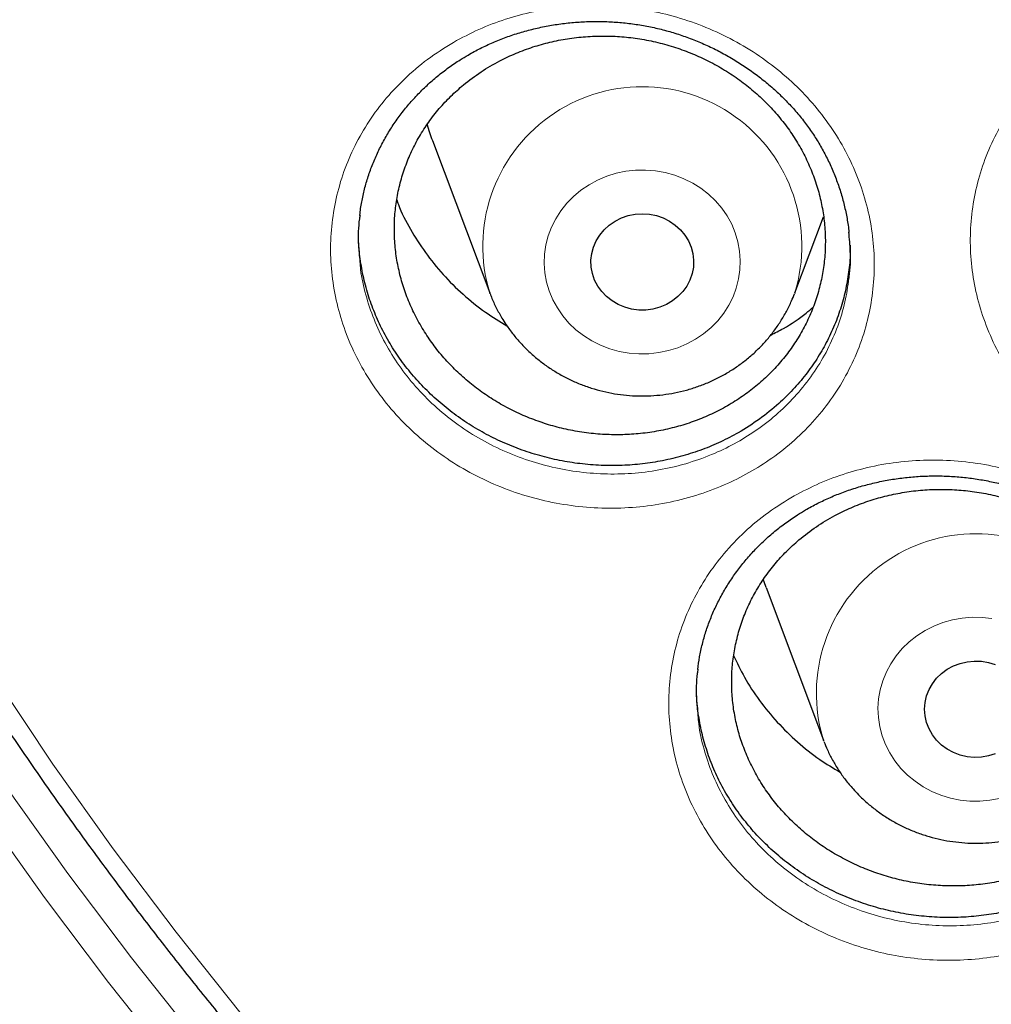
# Model space of a CAD drawing. Header units: millimetres. Extents: x 8 to 984, y 12 to 973.
# Tile 32 of 256: x 318.66 to 326.23, y 768.41 to 776.08. Entities that reach past the tile are written whole.
import ezdxf

# ---------------------------------------------------------------- set-up
doc = ezdxf.new("R2010")
doc.units = ezdxf.units.MM

msp = doc.modelspace()

# ---------------------------------------------------------------- linework, layer by layer
at = {"color": 7, "linetype": 'Continuous', "lineweight": 30}
for p, q in [((321.8739, 775.1372), (322.3209, 773.949)), ((324.6971, 773.949), (324.9205, 774.5428)), ((322.3224, 773.945), (322.3209, 773.949)), ((324.4734, 771.6542), (324.9204, 770.466)), ((324.9237, 770.4575), (324.9204, 770.466))]:
    msp.add_line(p, q, dxfattribs=at)
at = {"color": 252, "linetype": 'Continuous', "lineweight": 0, "flags": 128}
for points in [[(313.4241, 783.9083), (313.4551, 783.6188), (313.5559, 782.82), (313.6789, 782.024), (313.8241, 781.2312), (313.9913, 780.4423), (314.1806, 779.6577), (314.3916, 778.8781), (314.6243, 778.1039), (314.8786, 777.3357), (315.1542, 776.574), (315.4509, 775.8194), (315.7686, 775.0722), (316.1071, 774.3332), (316.466, 773.6027), (316.8452, 772.8812), (317.2444, 772.1694), (317.6633, 771.4676), (318.1017, 770.7763), (318.5592, 770.096), (319.0355, 769.4272), (319.5304, 768.7703), (320.0433, 768.1258)], [(314.4104, 780.491), (314.5972, 779.7167), (314.8054, 778.9472), (315.0351, 778.1832), (315.286, 777.425), (315.558, 776.6733), (315.8509, 775.9285), (316.1645, 775.1912), (316.4985, 774.4618), (316.8527, 773.7408), (317.227, 773.0288), (317.6209, 772.3263), (318.0344, 771.6337), (318.467, 770.9514), (318.9185, 770.28), (319.3886, 769.6199), (319.877, 768.9717), (320.3833, 768.3356)], [(319.8672, 767.9302), (319.3508, 768.5791), (318.8526, 769.2404), (318.373, 769.9138), (317.9124, 770.5987), (317.4711, 771.2946), (317.0493, 772.0012), (316.6474, 772.7179), (316.2656, 773.4442), (315.9043, 774.1797), (315.5635, 774.9237), (315.2437, 775.6759), (314.9449, 776.4357), (314.6675, 777.2026), (314.4115, 777.976), (314.1772, 778.7554), (313.9647, 779.5403), (313.7742, 780.3302)], [(322.8477, 773.8323), (322.8124, 773.8969), (322.7844, 773.9645), (322.7637, 774.0344), (322.7507, 774.106), (322.7455, 774.1784), (322.7481, 774.2509), (322.7585, 774.3228), (322.7766, 774.3934), (322.8023, 774.4619), (322.8352, 774.5276), (322.875, 774.5898), (322.9213, 774.6479), (322.9736, 774.7013), (323.0314, 774.7496), (323.0942, 774.792), (323.1612, 774.8283), (323.2317, 774.858), (323.3051, 774.8809), (323.3806, 774.8967), (323.4575, 774.9053), (323.5348, 774.9065), (323.6119, 774.9004), (323.6879, 774.887), (323.7621, 774.8664), (323.8337, 774.839), (323.9019, 774.8048), (323.9662, 774.7644), (324.0257, 774.718), (324.0799, 774.6663), (324.1283, 774.6096), (324.1703, 774.5487), (324.2056, 774.4841), (324.2337, 774.4165), (324.2543, 774.3465), (324.2673, 774.275), (324.2725, 774.2026), (324.2699, 774.1301), (324.2595, 774.0581), (324.2414, 773.9876), (324.2158, 773.9191), (324.1829, 773.8534), (324.1431, 773.7912), (324.0967, 773.7331), (324.0444, 773.6796), (323.9866, 773.6314), (323.9238, 773.589), (323.8568, 773.5527), (323.7863, 773.5229), (323.7129, 773.5), (323.6374, 773.4842), (323.5606, 773.4757), (323.4832, 773.4744), (323.4061, 773.4806), (323.3301, 773.494), (323.2559, 773.5145), (323.1843, 773.542), (323.1161, 773.5762), (323.0518, 773.6166), (322.9923, 773.6629), (322.9381, 773.7147), (322.8897, 773.7713), (322.8477, 773.8323)], [(325.5235, 770.2469), (325.4769, 770.3048), (325.4367, 770.3668), (325.4034, 770.4323), (325.3774, 770.5007), (325.3588, 770.5711), (325.348, 770.643), (325.3449, 770.7155), (325.3497, 770.7879), (325.3623, 770.8596), (325.3825, 770.9296), (325.4102, 770.9974), (325.445, 771.0622), (325.4867, 771.1233), (325.5347, 771.1802), (325.5887, 771.2323), (325.6479, 771.2789), (325.7119, 771.3197), (325.78, 771.3542), (325.8514, 771.3821), (325.9254, 771.403), (326.0014, 771.4168), (326.0784, 771.4233), (326.1558, 771.4225), (326.2326, 771.4144)], [(326.2916, 770.0119), (326.2156, 769.9981), (326.1386, 769.9916), (326.0613, 769.9924), (325.9844, 770.0005), (325.9088, 770.0159), (325.8352, 770.0384), (325.7645, 770.0678), (325.6973, 770.1037), (325.6343, 770.1459), (325.5762, 770.1938), (325.5235, 770.2469)]]:
    msp.add_lwpolyline(points, dxfattribs=at)
at = {"color": 7, "linetype": 'Continuous', "lineweight": 30, "flags": 128}
for points in [[(323.1626, 774.0028), (323.1381, 774.0499), (323.1209, 774.0997), (323.1112, 774.1513), (323.1093, 774.2036), (323.1151, 774.2557), (323.1286, 774.3065), (323.1495, 774.355), (323.1774, 774.4003), (323.2118, 774.4416), (323.2519, 774.478), (323.297, 774.5087), (323.3463, 774.5333), (323.3988, 774.5512), (323.4533, 774.5621), (323.509, 774.5658), (323.5647, 774.5621), (323.6193, 774.5512), (323.6717, 774.5333), (323.721, 774.5087), (323.7661, 774.478), (323.8063, 774.4416), (323.8406, 774.4003), (323.8685, 774.355), (323.8894, 774.3065), (323.9029, 774.2557), (323.9088, 774.2036), (323.9068, 774.1513), (323.8971, 774.0997), (323.8799, 774.0499), (323.8554, 774.0028), (323.8242, 773.9594), (323.7869, 773.9205), (323.7441, 773.8869), (323.6968, 773.8591), (323.6458, 773.8378), (323.5922, 773.8234), (323.5369, 773.8161), (323.4811, 773.8161), (323.4258, 773.8234), (323.3722, 773.8378), (323.3212, 773.8591), (323.2739, 773.8869), (323.2311, 773.9205), (323.1938, 773.9594), (323.1626, 774.0028)], [(324.6971, 773.949), (324.6967, 773.9479), (324.6945, 773.9422)], [(324.4734, 771.6542), (324.4705, 771.662), (324.4505, 771.7193)], [(325.8021, 770.4662), (325.7693, 770.5086), (325.7431, 770.5548), (325.724, 770.604), (325.7124, 770.6552), (325.7085, 770.7075), (325.7124, 770.7597), (325.724, 770.8109), (325.7431, 770.8601), (325.7693, 770.9063), (325.8021, 770.9487), (325.8409, 770.9863), (325.8848, 771.0186), (325.9332, 771.0447), (325.9849, 771.0643), (326.0391, 771.077), (326.0946, 771.0825), (326.1503, 771.0807), (326.2053, 771.0716), (326.2584, 771.0554)], [(326.2584, 770.3595), (326.2053, 770.3433), (326.1503, 770.3342), (326.0946, 770.3324), (326.0391, 770.3379), (325.9849, 770.3505), (325.9332, 770.3701), (325.8848, 770.3963), (325.8409, 770.4286), (325.8021, 770.4662)]]:
    msp.add_lwpolyline(points, dxfattribs=at)
at = {"color": 252, "linetype": 'Continuous', "lineweight": 0}
for centre, radius, start, end in [((323.509, 774.3126), 1.2425, 342.98286, 197.01714), ((326.1085, 770.8313), 1.243, 342.905, 197.095)]:
    msp.add_arc(centre, radius, start, end, dxfattribs=at)
at = {"color": 7, "linetype": 'Continuous', "lineweight": 30}
msp.add_arc((323.3324, 775.6858), 1.5583, 195.73547, 200.61326, dxfattribs=at)
at = {"color": 252, "linetype": 'Continuous', "lineweight": 0}
for points, knots in [([(346.0257, 818.5745), (345.5291, 818.5686), (344.5359, 818.5568), (343.0491, 818.4611), (341.568, 818.3086), (340.0955, 818.094), (338.6432, 817.8208), (337.2136, 817.4904), (335.8091, 817.1048), (334.4236, 816.6626), (333.0515, 816.1617), (331.6958, 815.6018), (330.3597, 814.9828), (329.0539, 814.3093), (327.781, 813.5826), (326.5507, 812.8087), (325.3647, 811.9902), (324.2243, 811.1296), (323.1247, 810.2236), (322.0613, 809.2682), (321.0372, 808.2642), (320.0553, 807.2126), (319.1236, 806.1216), (318.244, 804.9932), (317.423, 803.8365), (316.6611, 802.6545), (315.9586, 801.45), (315.3122, 800.2182), (314.7195, 798.9537), (314.1829, 797.6584), (313.7047, 796.3344), (313.289, 794.9919), (312.9366, 793.6335), (312.6499, 792.2701), (312.4281, 790.9045), (312.2704, 789.5395), (312.1756, 788.1694), (312.1438, 786.7883), (312.1764, 785.399), (312.2746, 784.004), (312.4381, 782.6145), (312.6666, 781.233), (312.9579, 779.8704), (313.31, 778.5292), (313.7211, 777.2114), (314.1924, 775.9116), (314.7263, 774.6243), (315.3231, 773.3524), (315.9829, 772.0989), (316.7007, 770.8738), (317.4753, 769.6795), (318.3001, 768.5252), (319.1726, 767.4125), (320.0898, 766.3427), (321.0555, 765.3109), (322.0739, 764.3133), (323.144, 763.3525), (324.2648, 762.4313), (325.4277, 761.5572), (326.6305, 760.7319), (327.8634, 759.9617), (329.1233, 759.2469), (330.4071, 758.5878), (331.7201, 757.9813), (333.0678, 757.4253), (334.4484, 756.9218), (335.8597, 756.4732), (337.2906, 756.0831), (338.7384, 755.7525), (340.1917, 755.4835), (341.6472, 755.2755), (343.1021, 755.1275), (344.5625, 755.0386), (346.0345, 755.0087), (347.5154, 755.0393), (349.0022, 755.1315), (350.4833, 755.2849), (351.9558, 755.4992), (353.4081, 755.7725), (354.8377, 756.1029), (356.2423, 756.4885), (357.6278, 756.9307), (358.9999, 757.4316), (360.3556, 757.9915), (361.6916, 758.6105), (362.9974, 759.284), (364.2704, 760.0107), (365.5007, 760.7846), (366.6867, 761.6031), (367.827, 762.4637), (368.9267, 763.3697), (369.99, 764.3251), (371.0141, 765.3291), (371.996, 766.3807), (372.9277, 767.4717), (373.8073, 768.6001), (374.6283, 769.7568), (375.3902, 770.9388), (376.0927, 772.1433), (376.7391, 773.3751), (377.3318, 774.6396), (377.8684, 775.9349), (378.3467, 777.259), (378.7624, 778.6014), (379.1148, 779.9598), (379.4015, 781.3232), (379.6232, 782.6888), (379.781, 784.0538), (379.8757, 785.4239), (379.9075, 786.805), (379.875, 788.1943), (379.7767, 789.5893), (379.6132, 790.9788), (379.3847, 792.3603), (379.0935, 793.7229), (378.7413, 795.0641), (378.3303, 796.3819), (377.859, 797.6817), (377.325, 798.969), (376.7282, 800.2409), (376.0685, 801.4944), (375.3506, 802.7195), (374.5761, 803.9138), (373.7512, 805.0681), (372.8788, 806.1808), (371.9615, 807.2507), (370.9959, 808.2824), (369.9775, 809.28), (368.9073, 810.2408), (367.7865, 811.162), (366.6236, 812.0361), (365.4208, 812.8614), (364.188, 813.6316), (362.9281, 814.3464), (361.6443, 815.0055), (360.3313, 815.612), (358.9835, 816.168), (357.6029, 816.6715), (356.1916, 817.1202), (354.7607, 817.5102), (353.3129, 817.8408), (351.8597, 818.1097), (350.4041, 818.318), (348.9492, 818.4651), (347.4888, 818.5574), (346.5134, 818.5688), (346.0257, 818.5745)], [0, 0, 0, 0, 0.007, 0.014, 0.021, 0.028, 0.035, 0.041875, 0.04875, 0.055625, 0.0625, 0.0695, 0.0765, 0.0835, 0.0905, 0.0975, 0.104375, 0.11125, 0.118125, 0.125, 0.132, 0.139, 0.146, 0.153, 0.16, 0.166875, 0.17375, 0.180625, 0.1875, 0.1945, 0.2015, 0.2085, 0.2155, 0.2225, 0.229375, 0.23625, 0.243125, 0.25, 0.257, 0.264, 0.271, 0.278, 0.285, 0.291875, 0.29875, 0.305625, 0.3125, 0.3195, 0.3265, 0.3335, 0.3405, 0.3475, 0.354375, 0.36125, 0.368125, 0.375, 0.382, 0.389, 0.396, 0.403, 0.41, 0.416875, 0.42375, 0.430625, 0.4375, 0.4445, 0.4515, 0.4585, 0.4655, 0.4725, 0.479375, 0.48625, 0.493125, 0.5, 0.507, 0.514, 0.521, 0.528, 0.535, 0.541875, 0.54875, 0.555625, 0.5625, 0.5695, 0.5765, 0.5835, 0.5905, 0.5975, 0.604375, 0.61125, 0.618125, 0.625, 0.632, 0.639, 0.646, 0.653, 0.66, 0.666875, 0.67375, 0.680625, 0.6875, 0.6945, 0.7015, 0.7085, 0.7155, 0.7225, 0.729375, 0.73625, 0.743125, 0.75, 0.757, 0.764, 0.771, 0.778, 0.785, 0.791875, 0.79875, 0.805625, 0.8125, 0.8195, 0.8265, 0.8335, 0.8405, 0.8475, 0.854375, 0.86125, 0.868125, 0.875, 0.882, 0.889, 0.896, 0.903, 0.91, 0.916875, 0.92375, 0.930625, 0.9375, 0.9445, 0.9515, 0.9585, 0.9655, 0.9725, 0.979375, 0.98625, 0.993125, 1, 1, 1, 1]), ([(327.0182, 775.9714), (327.0833, 776.0068), (327.2137, 776.0777), (327.4241, 776.1582), (327.6452, 776.2196), (327.8763, 776.2576), (328.1142, 776.2717), (328.3529, 776.2613), (328.5891, 776.2256), (328.8201, 776.166), (329.0433, 776.0833), (329.2555, 775.9776), (329.4543, 775.8511), (329.6369, 775.7053), (329.8005, 775.5418), (329.9439, 775.3633), (330.0654, 775.1715), (330.1627, 774.9684), (330.2354, 774.757), (330.2823, 774.5401), (330.3021, 774.3205), (330.2956, 774.101), (330.2627, 773.8838), (330.2029, 773.6721), (330.1179, 773.4681), (330.0087, 773.2747), (329.8758, 773.0948), (329.7219, 772.9301), (329.5528, 772.7861), (329.3721, 772.6638), (329.1777, 772.5595), (328.9657, 772.4735), (328.7382, 772.4082), (328.5039, 772.3672), (328.2659, 772.3517), (328.0271, 772.3606), (327.7901, 772.3939), (327.5581, 772.4522), (327.3337, 772.5339), (327.1203, 772.6378), (326.9209, 772.7632), (326.7376, 772.9077), (326.5721, 773.0698), (326.4274, 773.248), (326.3046, 773.4394), (326.2052, 773.6417), (326.1314, 773.8526), (326.0831, 774.069), (326.0609, 774.2885), (326.0661, 774.5083), (326.0976, 774.7256), (326.1552, 774.9378), (326.2388, 775.1418), (326.3464, 775.3354), (326.4787, 775.5191), (326.6363, 775.6885), (326.8158, 775.8434), (326.9508, 775.9288), (327.0182, 775.9714)], [0, 0, 0, 0, 0.017215, 0.034482, 0.051699, 0.069611, 0.087582, 0.105494, 0.123367, 0.141297, 0.15917, 0.177066, 0.195019, 0.212915, 0.230742, 0.248625, 0.266451, 0.284326, 0.302257, 0.320131, 0.337968, 0.355862, 0.373698, 0.391584, 0.409526, 0.427412, 0.445295, 0.463233, 0.481115, 0.497714, 0.514313, 0.532305, 0.550354, 0.568344, 0.58625, 0.604213, 0.622118, 0.640051, 0.658042, 0.675974, 0.693828, 0.711738, 0.729591, 0.747457, 0.765381, 0.783247, 0.801094, 0.818997, 0.836843, 0.8547, 0.872613, 0.890469, 0.908316, 0.926219, 0.944064, 0.962688, 0.981376, 1, 1, 1, 1]), ([(322.0631, 775.9148), (322.1284, 775.9487), (322.2593, 776.0165), (322.4698, 776.0924), (322.6911, 776.1493), (322.9226, 776.1828), (323.1609, 776.1924), (323.3996, 776.1774), (323.6355, 776.1371), (323.8658, 776.073), (324.0879, 775.986), (324.2986, 775.8762), (324.4956, 775.7457), (324.6761, 775.5964), (324.8373, 775.4296), (324.978, 775.2483), (325.0966, 775.0541), (325.1909, 774.8492), (325.2603, 774.6364), (325.3039, 774.4187), (325.3203, 774.1987), (325.3104, 773.9794), (325.2743, 773.763), (325.2113, 773.5524), (325.1232, 773.3502), (325.0111, 773.1589), (324.8755, 772.9816), (324.7191, 772.8198), (324.5479, 772.6791), (324.3653, 772.5603), (324.1693, 772.4596), (323.9559, 772.3776), (323.7272, 772.3166), (323.4922, 772.2801), (323.2536, 772.2691), (323.0148, 772.2826), (322.7781, 772.3204), (322.5467, 772.3832), (322.3234, 772.4693), (322.1115, 772.5774), (321.9139, 772.7068), (321.7326, 772.8549), (321.5695, 773.0202), (321.4275, 773.2012), (321.3076, 773.395), (321.2113, 773.5993), (321.1407, 773.8115), (321.0957, 774.0288), (321.0769, 774.2487), (321.0855, 774.4683), (321.1203, 774.685), (321.181, 774.8959), (321.2677, 775.0983), (321.3782, 775.2898), (321.5135, 775.4712), (321.6744, 775.6382), (321.8574, 775.7904), (321.9946, 775.8734), (322.0631, 775.9148)], [0, 0, 0, 0, 0.017121, 0.0342917, 0.0514128, 0.0693361, 0.0873168, 0.10524, 0.1231229, 0.1410627, 0.1589457, 0.1768462, 0.1948048, 0.2127052, 0.2305303, 0.2484112, 0.2662362, 0.2841015, 0.3020247, 0.3198908, 0.3377164, 0.3555991, 0.3734244, 0.3913017, 0.4092353, 0.4271124, 0.4449917, 0.4629281, 0.4808075, 0.4974035, 0.5139991, 0.5320036, 0.5500647, 0.5680666, 0.5859839, 0.6039578, 0.6218741, 0.6398162, 0.6578159, 0.6757581, 0.6936137, 0.7115262, 0.7293818, 0.7472436, 0.7651632, 0.7830251, 0.8008623, 0.8187557, 0.8365926, 0.8544384, 0.8723405, 0.8901864, 0.9080262, 0.9259209, 0.9437591, 0.9624846, 0.9812756, 1, 1, 1, 1]), ([(321.3098, 774.1916), (321.3112, 774.1716), (321.3175, 774.0854), (321.3527, 773.9347), (321.4153, 773.7427), (321.5028, 773.5579), (321.6113, 773.3824), (321.7399, 773.2185), (321.8875, 773.0687), (322.0516, 772.9344), (322.2305, 772.817), (322.4223, 772.7188), (322.6244, 772.6405), (322.8338, 772.5831), (323.048, 772.5483), (323.2641, 772.5356), (323.48, 772.5449), (323.6926, 772.5773), (323.8995, 772.6318), (324.0925, 772.7053), (324.2698, 772.7957), (324.4349, 772.9026), (324.5898, 773.0292), (324.7313, 773.1749), (324.8539, 773.3347), (324.9555, 773.5071), (325.0348, 773.6896), (325.0921, 773.8754), (325.1101, 774.0019), (325.1187, 774.063)], [0, 0, 0, 0, 0.011524, 0.049806, 0.087965, 0.126177, 0.164512, 0.202725, 0.240926, 0.279251, 0.317454, 0.355837, 0.394343, 0.432726, 0.471067, 0.509531, 0.547875, 0.586392, 0.625035, 0.663558, 0.699053, 0.734552, 0.772805, 0.81118, 0.849433, 0.887679, 0.926046, 0.964291, 1, 1, 1, 1]), ([(324.6926, 772.3692), (324.7579, 772.4032), (324.8886, 772.4714), (325.0989, 772.548), (325.3202, 772.6058), (325.5516, 772.6404), (325.7899, 772.6512), (326.0287, 772.6376), (326.2648, 772.5988), (326.4952, 772.5363), (326.7176, 772.4509), (326.9287, 772.3429), (327.1261, 772.2142), (327.3071, 772.0667), (327.4688, 771.9018), (327.6101, 771.7224), (327.7295, 771.5299), (327.8245, 771.3266), (327.8947, 771.1153), (327.9391, 770.8989), (327.9564, 770.6802), (327.9473, 770.4619), (327.912, 770.2463), (327.8498, 770.0363), (327.7623, 769.8345), (327.6508, 769.6435), (327.5158, 769.4662), (327.3598, 769.3043), (327.1888, 769.1633), (327.0064, 769.0439), (326.8105, 768.9427), (326.5972, 768.8599), (326.3688, 768.7981), (326.1338, 768.7605), (325.8953, 768.7483), (325.6564, 768.7604), (325.4195, 768.7968), (325.188, 768.858), (324.9644, 768.9424), (324.7521, 769.0487), (324.5541, 769.1763), (324.3723, 769.3225), (324.2087, 769.486), (324.0661, 769.6652), (323.9454, 769.8573), (323.8484, 770.0599), (323.777, 770.2706), (323.7312, 770.4865), (323.7116, 770.7052), (323.7193, 770.9238), (323.7533, 771.1396), (323.8133, 771.3499), (323.8993, 771.5518), (324.0092, 771.7431), (324.144, 771.9244), (324.3044, 772.0916), (324.4871, 772.2441), (324.6242, 772.3275), (324.6926, 772.3692)], [0, 0, 0, 0, 0.017121, 0.034292, 0.051414, 0.069333, 0.087309, 0.105227, 0.123099, 0.141028, 0.1589, 0.176788, 0.194735, 0.212623, 0.230439, 0.248311, 0.266128, 0.283993, 0.301915, 0.31978, 0.337613, 0.355503, 0.373336, 0.391225, 0.409171, 0.427058, 0.44495, 0.462898, 0.480788, 0.497403, 0.514017, 0.532015, 0.55007, 0.568066, 0.585976, 0.603943, 0.621853, 0.639783, 0.657771, 0.675701, 0.693545, 0.711446, 0.72929, 0.747146, 0.765058, 0.782914, 0.800753, 0.818648, 0.836487, 0.854341, 0.872253, 0.890107, 0.907959, 0.925867, 0.943717, 0.962457, 0.981261, 1, 1, 1, 1]), ([(323.9425, 770.66), (323.9442, 770.6375), (323.9508, 770.5491), (323.987, 770.3969), (324.0504, 770.2063), (324.1386, 770.0232), (324.2477, 769.8494), (324.3769, 769.6872), (324.525, 769.5391), (324.6895, 769.4066), (324.8688, 769.2909), (325.061, 769.1944), (325.2633, 769.1177), (325.4729, 769.0619), (325.6873, 769.0285), (325.9035, 769.0171), (326.1193, 769.0276), (326.332, 769.061), (326.5386, 769.1163), (326.7316, 769.1906), (326.9087, 769.2815), (327.0737, 769.3888), (327.2283, 769.5156), (327.3694, 769.6614), (327.4916, 769.8212), (327.5926, 769.9933), (327.6712, 770.1754), (327.7274, 770.3588), (327.7447, 770.4828), (327.7529, 770.5417)], [0, 0, 0, 0, 0.0130831, 0.0513486, 0.0894957, 0.1276762, 0.1659793, 0.2041608, 0.2423207, 0.2806025, 0.3187624, 0.3571009, 0.395564, 0.4339025, 0.4722114, 0.5106432, 0.5489539, 0.5874392, 0.6260505, 0.6645417, 0.7000605, 0.7355808, 0.7738406, 0.812223, 0.8504838, 0.8887388, 0.9271124, 0.965367, 1, 1, 1, 1])]:
    msp.add_open_spline(points, degree=3, knots=knots, dxfattribs=at)
at = {"color": 7, "linetype": 'Continuous', "lineweight": 30}
for points, knots in [([(311.1744, 789.4808), (311.1726, 789.4568), (311.1688, 789.404), (311.163, 789.318), (311.1562, 789.213), (311.1484, 789.0876), (311.1399, 788.9438), (311.1316, 788.792), (311.124, 788.6382), (311.1173, 788.4874), (311.1114, 788.3395), (311.1036, 788.1144), (311.0958, 787.8185), (311.0912, 787.489), (311.0902, 787.2027), (311.0913, 786.9474), (311.0947, 786.6793), (311.1008, 786.3958), (311.111, 786.0672), (311.127, 785.6905), (311.1509, 785.2625), (311.1827, 784.8099), (311.2233, 784.3328), (311.2741, 783.8315), (311.336, 783.3061), (311.4042, 782.8036), (311.4759, 782.3312), (311.5473, 781.902), (311.623, 781.4825), (311.7015, 781.0785), (311.7822, 780.6902), (311.8645, 780.3174), (311.9505, 779.949), (312.0399, 779.5859), (312.1322, 779.2293), (312.2239, 778.8912), (312.3143, 778.5714), (312.3951, 778.2963), (312.4659, 778.0629), (312.5264, 777.8678), (312.5852, 777.6824), (312.641, 777.5101), (312.6922, 777.3552), (312.737, 777.2216), (312.7742, 777.1122), (312.804, 777.0252), (312.8296, 776.9515), (312.8556, 776.8771), (312.8859, 776.7909), (312.922, 776.6893), (312.9659, 776.5673), (313.0183, 776.4238), (313.0798, 776.2579), (313.1496, 776.073), (313.2281, 775.8691), (313.3151, 775.648), (313.4102, 775.4119), (313.5109, 775.1676), (313.6153, 774.9207), (313.7691, 774.5649), (313.976, 774.1045), (314.241, 773.5448), (314.5426, 772.9385), (314.8834, 772.2896), (315.2663, 771.6025), (315.6598, 770.9346), (316.103, 770.2214), (316.6039, 769.4617), (317.1685, 768.6583), (317.758, 767.8705), (318.2975, 767.1924), (318.7816, 766.6134), (319.2073, 766.1236), (319.6562, 765.6272), (320.1289, 765.1252), (320.5526, 764.6938), (320.9195, 764.3325), (321.2229, 764.0411), (321.5348, 763.749), (321.8554, 763.4564), (322.1848, 763.1635), (322.5208, 762.8724), (322.8458, 762.5983), (323.1506, 762.3475), (323.4281, 762.1241), (323.6872, 761.9197), (323.9274, 761.7338), (324.1481, 761.5658), (324.3399, 761.4222), (324.5043, 761.3008), (324.6429, 761.1995), (324.7666, 761.1099), (324.8667, 761.0381), (324.9421, 760.9843), (324.9978, 760.9448), (325.0534, 760.9055), (325.1268, 760.8538), (325.2229, 760.7866), (325.3393, 760.7058), (325.4676, 760.6176), (325.6067, 760.5229), (325.7566, 760.4218), (325.9491, 760.2937), (326.1892, 760.1363), (326.4827, 759.9478), (326.803, 759.7468), (327.1506, 759.534), (327.5225, 759.3123), (327.911, 759.0873), (328.3066, 758.8648), (328.7032, 758.6485), (329.2012, 758.3848), (329.8012, 758.0804), (330.5038, 757.743), (331.2029, 757.4258), (331.933, 757.113), (332.6936, 756.8073), (333.4838, 756.5113), (334.268, 756.2382), (335.0501, 755.9856), (335.829, 755.7531), (336.6058, 755.5399), (337.3801, 755.3453), (338.1561, 755.168), (339.0102, 754.992), (339.9428, 754.8237), (340.9546, 754.6696), (341.9683, 754.5436), (342.9847, 754.4456), (344.0037, 754.3755), (345.0245, 754.3335), (346.0462, 754.3199), (347.0678, 754.3347), (348.0885, 754.3777), (349.1074, 754.449), (350.1237, 754.5481), (351.1366, 754.6751), (352.1451, 754.8298), (353.0762, 754.9988), (353.9306, 755.1757), (354.7123, 755.3551), (355.4967, 755.5533), (356.2874, 755.7717), (357.0797, 756.0099), (357.8731, 756.2684), (358.6666, 756.5472), (359.4641, 756.8487), (360.2236, 757.1569), (360.9441, 757.4683), (361.6205, 757.7774), (362.286, 758.0985), (362.935, 758.4282), (363.5664, 758.7651), (364.1562, 759.0952), (364.7064, 759.4164), (365.2188, 759.7274), (365.6187, 759.9794), (365.9116, 760.1688), (366.0999, 760.2922), (366.2781, 760.4107), (366.4402, 760.5198), (366.5827, 760.6169), (366.6952, 760.6942), (366.7815, 760.754), (366.8451, 760.7983), (366.8999, 760.8366), (366.9458, 760.8688), (366.9829, 760.8949), (367.0137, 760.9166), (367.0458, 760.9394), (367.0963, 760.9751), (367.1704, 761.0279), (367.2684, 761.0982), (367.3814, 761.1798), (367.5101, 761.2737), (367.6546, 761.3802), (367.814, 761.4989), (367.9839, 761.6271), (368.1607, 761.7622), (368.3417, 761.9025), (368.5268, 762.0479), (368.768, 762.2401), (369.0674, 762.4836), (369.4265, 762.7837), (369.7967, 763.102), (370.1773, 763.4392), (370.5676, 763.7957), (370.9668, 764.1722), (371.3499, 764.5458), (371.714, 764.9123), (372.0514, 765.2619), (372.3767, 765.609), (372.685, 765.9473), (372.9768, 766.2761), (373.2676, 766.6125), (373.5557, 766.955), (373.8395, 767.3019), (374.103, 767.6328), (374.3322, 767.928), (374.5303, 768.1888), (374.7003, 768.4168), (374.859, 768.6333), (375.0073, 768.839), (375.15, 769.04), (375.2934, 769.2454), (375.4431, 769.4633), (375.6005, 769.6965), (375.7699, 769.9523), (375.9512, 770.2321), (376.1442, 770.5369), (376.344, 770.8606), (376.55, 771.2036), (376.7616, 771.566), (376.9736, 771.9405), (377.1853, 772.3265), (377.3956, 772.7228), (377.6032, 773.1279), (377.8023, 773.5306), (377.9881, 773.9197), (378.1599, 774.2924), (378.3185, 774.6482), (378.4646, 774.9869), (378.5989, 775.3081), (378.7139, 775.5918), (378.8118, 775.8399), (378.8947, 776.0546), (378.9716, 776.2579), (379.0425, 776.4492), (379.1013, 776.6111), (379.1475, 776.7403), (379.1806, 776.834), (379.2061, 776.9066), (379.2257, 776.963), (379.2434, 777.0139), (379.2645, 777.0753), (379.2917, 777.1549), (379.3256, 777.255), (379.3651, 777.373), (379.4133, 777.5193), (379.4707, 777.6966), (379.5374, 777.9073), (379.6103, 778.1438), (379.6888, 778.4062), (379.7723, 778.6946), (379.8947, 779.1339), (380.0468, 779.7183), (380.217, 780.4419), (380.3704, 781.1712), (380.5068, 781.9059), (380.6282, 782.6604), (380.7332, 783.4347), (380.8201, 784.2287), (380.8776, 784.9172), (380.914, 785.4976), (380.9359, 785.9611), (380.9504, 786.4079), (380.9578, 786.8182), (380.9598, 787.1921), (380.9577, 787.5311), (380.9524, 787.8484), (380.9444, 788.1439), (380.935, 788.4041), (380.925, 788.6312), (380.915, 788.8277), (380.9055, 788.9946), (380.8969, 789.1357), (380.8903, 789.2572), (380.8842, 789.3736), (380.8794, 789.4454), (380.877, 789.4808)], [0, 0, 0, 0, 0.000629, 0.001386, 0.002278, 0.003452, 0.004807, 0.006262, 0.00769, 0.009089, 0.010459, 0.011801, 0.015342, 0.018666, 0.020917, 0.023245, 0.025716, 0.028332, 0.031091, 0.03482, 0.038782, 0.042979, 0.04741, 0.052076, 0.056975, 0.062109, 0.066169, 0.070255, 0.074203, 0.078013, 0.081684, 0.085216, 0.08861, 0.092182, 0.095588, 0.098825, 0.101894, 0.104796, 0.106766, 0.10865, 0.110449, 0.112152, 0.113663, 0.114962, 0.116049, 0.116859, 0.117505, 0.118205, 0.119039, 0.120031, 0.121185, 0.122623, 0.124252, 0.126071, 0.128081, 0.130282, 0.132629, 0.135103, 0.137569, 0.140018, 0.145787, 0.151466, 0.157055, 0.164399, 0.171583, 0.178617, 0.185622, 0.194542, 0.203467, 0.212397, 0.221332, 0.227023, 0.23289, 0.238934, 0.245153, 0.25155, 0.255276, 0.25906, 0.262901, 0.266799, 0.270755, 0.274768, 0.278758, 0.282184, 0.285372, 0.288324, 0.291038, 0.293516, 0.295757, 0.297457, 0.29899, 0.300355, 0.301546, 0.302287, 0.302833, 0.303373, 0.304109, 0.305233, 0.30651, 0.307898, 0.309397, 0.311008, 0.312729, 0.315573, 0.318677, 0.322039, 0.325661, 0.329541, 0.333574, 0.337613, 0.341616, 0.345585, 0.352585, 0.359474, 0.366252, 0.372919, 0.380494, 0.387921, 0.3952, 0.402406, 0.409585, 0.41661, 0.42361, 0.430585, 0.437534, 0.446521, 0.455464, 0.464388, 0.473312, 0.482236, 0.49116, 0.500084, 0.509008, 0.517931, 0.526855, 0.535779, 0.544703, 0.553627, 0.562552, 0.569549, 0.57655, 0.583634, 0.590831, 0.598141, 0.60543, 0.612828, 0.620334, 0.62795, 0.634497, 0.641108, 0.647651, 0.654092, 0.660431, 0.666668, 0.672072, 0.677396, 0.682642, 0.684681, 0.686708, 0.688654, 0.690396, 0.691932, 0.693261, 0.694048, 0.694739, 0.695334, 0.695834, 0.696239, 0.696548, 0.696842, 0.697293, 0.698202, 0.699278, 0.700521, 0.701932, 0.703543, 0.705329, 0.707256, 0.709246, 0.711293, 0.713399, 0.715562, 0.719569, 0.723762, 0.728139, 0.732701, 0.737448, 0.742381, 0.747498, 0.751894, 0.75634, 0.760635, 0.764769, 0.76874, 0.77255, 0.776833, 0.780891, 0.784725, 0.788333, 0.791059, 0.79364, 0.796078, 0.798371, 0.80055, 0.802798, 0.805202, 0.807762, 0.810477, 0.813583, 0.816871, 0.82034, 0.823991, 0.827823, 0.831836, 0.835787, 0.839898, 0.844151, 0.848292, 0.852246, 0.85601, 0.859587, 0.862974, 0.866174, 0.869184, 0.871418, 0.873534, 0.875535, 0.877419, 0.879171, 0.880295, 0.88121, 0.881919, 0.88242, 0.882862, 0.88341, 0.884213, 0.885188, 0.886336, 0.887655, 0.889451, 0.891491, 0.893775, 0.896304, 0.899076, 0.902093, 0.908942, 0.915819, 0.922716, 0.929634, 0.936573, 0.943955, 0.95136, 0.958789, 0.963177, 0.967546, 0.971705, 0.97562, 0.978968, 0.982115, 0.98506, 0.987804, 0.990345, 0.99231, 0.994134, 0.995819, 0.996978, 0.998039, 0.999032, 1, 1, 1, 1]), ([(313.7018, 783.6982), (313.7151, 783.5802), (313.7451, 783.3148), (313.7999, 782.9029), (313.8646, 782.4626), (313.9364, 782.0232), (314.015, 781.5849), (314.1003, 781.1477), (314.1925, 780.7117), (314.2914, 780.2771), (314.397, 779.8438), (314.5093, 779.412), (314.6284, 778.9818), (314.7541, 778.5532), (314.8864, 778.1265), (315.0254, 777.7015), (315.1709, 777.2786), (315.323, 776.8576), (315.4816, 776.4388), (315.6467, 776.0222), (315.8182, 775.6079), (315.9962, 775.196), (316.1805, 774.7865), (316.3712, 774.3797), (316.5681, 773.9754), (316.7713, 773.574), (316.9808, 773.1753), (317.1964, 772.7795), (317.4181, 772.3868), (317.6459, 771.9971), (317.8797, 771.6105), (318.1195, 771.2272), (318.3652, 770.8472), (318.6168, 770.4706), (318.8742, 770.0975), (319.1374, 769.728), (319.4063, 769.3621), (319.6808, 768.9999), (319.961, 768.6415), (320.2467, 768.2869), (320.5378, 767.9363), (320.8344, 767.5898), (321.1363, 767.2473), (321.4435, 766.909), (321.7559, 766.5749), (322.0735, 766.2451), (322.3961, 765.9197), (322.7238, 765.5988), (323.0564, 765.2824), (323.3939, 764.9705), (323.7362, 764.6633), (324.0833, 764.3608), (324.435, 764.0631), (324.7913, 763.7703), (325.1521, 763.4823), (325.5173, 763.1993), (325.8869, 762.9213), (326.2608, 762.6484), (326.6388, 762.3807), (327.021, 762.1181), (327.4072, 761.8608), (327.7974, 761.6089), (328.1914, 761.3622), (328.5893, 761.121), (328.9908, 760.8853), (329.396, 760.6551), (329.8046, 760.4304), (330.2168, 760.2113), (330.6323, 759.998), (331.051, 759.7903), (331.4729, 759.5884), (331.898, 759.3922), (332.326, 759.2019), (332.7569, 759.0175), (333.1907, 758.839), (333.6272, 758.6664), (334.0663, 758.4998), (334.5079, 758.3393), (334.952, 758.1848), (335.3985, 758.0364), (335.8472, 757.8941), (336.2981, 757.7579), (336.751, 757.628), (337.2059, 757.5042), (337.6627, 757.3867), (338.1213, 757.2755), (338.5815, 757.1705), (339.0433, 757.0718), (339.5066, 756.9795), (339.9713, 756.8935), (340.4373, 756.8139), (340.9044, 756.7407), (341.3727, 756.6738), (341.8419, 756.6134), (342.312, 756.5594), (342.7829, 756.5118), (343.2545, 756.4707), (343.7267, 756.436), (344.1994, 756.4078), (344.6725, 756.386), (345.1458, 756.3708), (345.6194, 756.362), (346.093, 756.3596), (346.5666, 756.3638), (347.0401, 756.3744), (347.5134, 756.3916), (347.9863, 756.4151), (348.4589, 756.4452), (348.9309, 756.4817), (349.4023, 756.5247), (349.873, 756.5741), (350.3429, 756.6299), (350.8119, 756.6922), (351.2798, 756.7608), (351.7467, 756.8359), (352.2123, 756.9173), (352.6766, 757.0051), (353.1395, 757.0992), (353.6009, 757.1997), (354.0606, 757.3065), (354.5187, 757.4195), (354.975, 757.5388), (355.4293, 757.6643), (355.8817, 757.796), (356.332, 757.9339), (356.7801, 758.0779), (357.2259, 758.2281), (357.6693, 758.3843), (358.1102, 758.5466), (358.5486, 758.7149), (358.9843, 758.8891), (359.4173, 759.0693), (359.8474, 759.2555), (360.2746, 759.4474), (360.6988, 759.6452), (361.1198, 759.8488), (361.5377, 760.0581), (361.9522, 760.2731), (362.3634, 760.4938), (362.7711, 760.72), (363.1752, 760.9518), (363.5757, 761.1891), (363.9725, 761.4319), (364.3654, 761.6801), (364.7545, 761.9336), (365.1396, 762.1924), (365.5206, 762.4564), (365.8975, 762.7256), (366.2701, 763), (366.6385, 763.2794), (367.0025, 763.5638), (367.362, 763.8532), (367.717, 764.1475), (368.0674, 764.4465), (368.4131, 764.7504), (368.7541, 765.0589), (369.0902, 765.3721), (369.4215, 765.6898), (369.7477, 766.0121), (370.069, 766.3387), (370.3851, 766.6697), (370.696, 767.005), (371.0017, 767.3446), (371.3021, 767.6882), (371.5971, 768.036), (371.8867, 768.3877), (372.1709, 768.7433), (372.4494, 769.1028), (372.7224, 769.4661), (372.9896, 769.8331), (373.2512, 770.2037), (373.5069, 770.5778), (373.7569, 770.9554), (374.0009, 771.3363), (374.239, 771.7206), (374.4711, 772.108), (374.6972, 772.4986), (374.9172, 772.8923), (375.131, 773.2889), (375.3387, 773.6884), (375.5401, 774.0907), (375.7353, 774.4957), (375.9242, 774.9033), (376.1067, 775.3135), (376.2828, 775.7261), (376.4525, 776.1411), (376.6158, 776.5583), (376.7725, 776.9777), (376.9227, 777.3993), (377.0664, 777.8228), (377.2035, 778.2483), (377.3339, 778.6756), (377.4577, 779.1046), (377.5748, 779.5353), (377.6852, 779.9676), (377.789, 780.4013), (377.8859, 780.8363), (377.9761, 781.2727), (378.0595, 781.7102), (378.1361, 782.1488), (378.206, 782.5885), (378.2688, 783.029), (378.3219, 783.4424), (378.3508, 783.7091), (378.3638, 783.8285)], [0, 0, 0, 0, 0.0039737, 0.0089321, 0.0138905, 0.0188489, 0.0238073, 0.0287658, 0.0337243, 0.0386827, 0.0436413, 0.0485999, 0.0535585, 0.058517, 0.0634757, 0.0684343, 0.073393, 0.0783517, 0.0833104, 0.0882692, 0.0932281, 0.098187, 0.1031459, 0.1081048, 0.1130638, 0.1180227, 0.1229819, 0.127941, 0.1329, 0.1378593, 0.1428185, 0.1477778, 0.1527371, 0.1576965, 0.1626559, 0.1676154, 0.1725749, 0.1775343, 0.1824939, 0.1874536, 0.1924133, 0.197373, 0.2023327, 0.2072925, 0.2122523, 0.2172122, 0.2221722, 0.2271321, 0.2320921, 0.2370522, 0.2420122, 0.2469724, 0.2519326, 0.2568928, 0.261853, 0.2668132, 0.2717736, 0.276734, 0.2816944, 0.2866548, 0.2916152, 0.2965757, 0.3015362, 0.3064968, 0.3114574, 0.316418, 0.3213787, 0.3263394, 0.3313, 0.3362608, 0.3412215, 0.3461823, 0.3511431, 0.3561039, 0.3610648, 0.3660256, 0.3709865, 0.3759474, 0.3809084, 0.3858693, 0.3908303, 0.3957913, 0.4007523, 0.4057133, 0.4106744, 0.4156354, 0.4205965, 0.4255575, 0.4305186, 0.4354797, 0.4404408, 0.445402, 0.4503631, 0.4553242, 0.4602854, 0.4652465, 0.4702077, 0.4751689, 0.48013, 0.4850912, 0.4900524, 0.4950136, 0.4999747, 0.5049359, 0.5098971, 0.5148583, 0.5198195, 0.5247807, 0.5297419, 0.534703, 0.5396642, 0.5446254, 0.5495865, 0.5545477, 0.5595089, 0.56447, 0.5694311, 0.5743922, 0.5793534, 0.5843145, 0.5892756, 0.5942367, 0.5991977, 0.6041588, 0.6091198, 0.6140808, 0.6190419, 0.6240029, 0.6289639, 0.6339248, 0.6388858, 0.6438467, 0.6488076, 0.6537685, 0.6587294, 0.6636902, 0.668651, 0.6736118, 0.6785726, 0.6835333, 0.688494, 0.6934547, 0.6984154, 0.703376, 0.7083366, 0.7132971, 0.7182576, 0.7232182, 0.7281787, 0.733139, 0.7380994, 0.7430598, 0.7480201, 0.7529804, 0.7579407, 0.7629009, 0.7678611, 0.7728212, 0.7777813, 0.7827413, 0.7877014, 0.7926614, 0.7976213, 0.8025812, 0.807541, 0.8125007, 0.8174605, 0.8224202, 0.8273799, 0.8323395, 0.8372991, 0.8422586, 0.8472181, 0.8521775, 0.8571369, 0.8620963, 0.8670556, 0.8720149, 0.876974, 0.8819333, 0.8868924, 0.8918514, 0.8968106, 0.9017697, 0.9067286, 0.9116876, 0.9166464, 0.9216052, 0.9265641, 0.9315229, 0.9364816, 0.9414404, 0.946399, 0.9513576, 0.9563163, 0.9612749, 0.9662334, 0.971192, 0.9761504, 0.9811089, 0.9860674, 0.9910259, 0.9959844, 1, 1, 1, 1]), ([(322.1518, 775.8022), (322.1676, 775.8111), (322.2147, 775.8378), (322.2959, 775.8784), (322.3968, 775.9219), (322.5012, 775.9599), (322.6087, 775.9923), (322.7188, 776.019), (322.8311, 776.0396), (322.945, 776.0541), (323.0599, 776.0624), (323.1752, 776.0644), (323.2903, 776.0601), (323.4046, 776.0496), (323.5175, 776.0328), (323.6284, 776.0101), (323.7372, 775.9812), (323.8442, 775.9464), (323.9498, 775.9056), (324.0537, 775.8588), (324.1555, 775.8062), (324.2545, 775.748), (324.35, 775.6845), (324.4415, 775.6161), (324.5285, 775.5432), (324.6102, 775.4663), (324.6864, 775.3858), (324.7567, 775.3022), (324.8208, 775.2158), (324.879, 775.1262), (324.9316, 775.0335), (324.9786, 774.9374), (325.0196, 774.8385), (325.0545, 774.737), (325.0832, 774.6336), (325.1045, 774.5287), (325.1164, 774.4571), (325.1193, 774.4206), (325.1194, 774.4195)], [0, 0, 0, 0, 0.014319, 0.042832, 0.071466, 0.100278, 0.129251, 0.158357, 0.187561, 0.216822, 0.246086, 0.275293, 0.304398, 0.333358, 0.362138, 0.390699, 0.418944, 0.447238, 0.475857, 0.504758, 0.533887, 0.563182, 0.59257, 0.621978, 0.651305, 0.680482, 0.709449, 0.738158, 0.766578, 0.794881, 0.823436, 0.852263, 0.881327, 0.910588, 0.940001, 0.969518, 0.999078, 1, 1, 1, 1]), ([(322.1163, 775.5697), (322.083, 775.5407), (322.0162, 775.4827), (321.9257, 775.3851), (321.8434, 775.28), (321.7715, 775.1684), (321.7107, 775.0525), (321.6607, 774.9319), (321.6217, 774.8064), (321.5945, 774.6779), (321.5793, 774.5487), (321.5759, 774.4184), (321.5844, 774.2867), (321.605, 774.1558), (321.6372, 774.028), (321.6805, 773.9027), (321.7356, 773.7797), (321.8017, 773.6612), (321.8774, 773.5491), (321.9627, 773.4429), (322.0581, 773.3425), (322.1622, 773.2497), (322.2729, 773.166), (322.3906, 773.0907), (322.5155, 773.0242), (322.6458, 772.9675), (322.7792, 772.9215), (322.9159, 772.8857), (323.0563, 772.8605), (323.1982, 772.8463), (323.3392, 772.8432), (323.4797, 772.851), (323.6198, 772.8699), (323.7574, 772.8998), (323.8902, 772.9401), (324.0185, 772.9905), (324.1426, 773.0515), (324.2603, 773.1223), (324.3698, 773.2014), (324.4716, 773.2889), (324.5656, 773.3852), (324.6501, 773.4887), (324.7239, 773.5978), (324.7875, 773.7124), (324.8408, 773.8331), (324.8825, 773.9578), (324.9123, 774.0844), (324.9306, 774.2132), (324.9371, 774.3446), (324.9314, 774.4763), (324.9139, 774.6062), (324.8848, 774.7346), (324.8438, 774.8619), (324.7914, 774.9858), (324.7285, 775.1043), (324.6555, 775.2178), (324.5717, 775.3266), (324.4784, 775.4287), (324.3774, 775.5225), (324.2686, 775.6085), (324.1515, 775.6866), (324.0279, 775.7555), (323.9001, 775.814), (323.7678, 775.8627), (323.6305, 775.9014), (323.4905, 775.9293), (323.3502, 775.946), (323.2092, 775.952), (323.0672, 775.9469), (322.9266, 775.9306), (322.7896, 775.9036), (322.6558, 775.866), (322.525, 775.8177), (322.389, 775.7539), (322.2501, 775.6734), (322.1611, 775.6044), (322.1163, 775.5697)], [0, 0, 0, 0, 0.013239, 0.026477, 0.0401, 0.053724, 0.066963, 0.080201, 0.093826, 0.107449, 0.120683, 0.133915, 0.147533, 0.16115, 0.174375, 0.187601, 0.20121, 0.21482, 0.22804, 0.24126, 0.254865, 0.268469, 0.281689, 0.294909, 0.308514, 0.322117, 0.335342, 0.348567, 0.362176, 0.375785, 0.389018, 0.40225, 0.415867, 0.429484, 0.442724, 0.455963, 0.469587, 0.483212, 0.496454, 0.509698, 0.523326, 0.536953, 0.550195, 0.563436, 0.577063, 0.59069, 0.603924, 0.617159, 0.63078, 0.6444, 0.657627, 0.670854, 0.684467, 0.698078, 0.7113, 0.724521, 0.738127, 0.751732, 0.764952, 0.778171, 0.791775, 0.805378, 0.818602, 0.831825, 0.845431, 0.859038, 0.872269, 0.885499, 0.899113, 0.912727, 0.925964, 0.939202, 0.952824, 0.966446, 0.98313, 1, 1, 1, 1]), ([(321.3089, 774.5532), (321.3089, 774.554), (321.3117, 774.5892), (321.3234, 774.6577), (321.3446, 774.7582), (321.3733, 774.857), (321.4085, 774.9544), (321.4504, 775.0503), (321.4988, 775.1442), (321.5536, 775.2356), (321.6146, 775.3241), (321.6814, 775.409), (321.7537, 775.49), (321.8312, 775.5665), (321.9133, 775.6383), (321.9998, 775.7049), (322.0797, 775.7593), (322.1315, 775.7901), (322.1518, 775.8022)], [0, 0, 0, 0, 0.001472, 0.069092, 0.13608, 0.202906, 0.270393, 0.338396, 0.406835, 0.475614, 0.544611, 0.613707, 0.682751, 0.751601, 0.820168, 0.888351, 0.956093, 1, 1, 1, 1]), ([(321.596, 774.6744), (321.6002, 774.6623), (321.6273, 774.5835), (321.7002, 774.4448), (321.8156, 774.2619), (321.9537, 774.0917), (322.1105, 773.9361), (322.2774, 773.8009), (322.3981, 773.7273), (322.4549, 773.6926)], [0, 0, 0, 0, 0.0298524, 0.1944108, 0.3590345, 0.5241844, 0.688802, 0.8534355, 1, 1, 1, 1]), ([(321.3102, 774.5561), (321.3086, 774.5464), (321.2962, 774.472), (321.2937, 774.3494), (321.3051, 774.2376), (321.3098, 774.1916)], [0, 0, 0, 0, 0.080563, 0.621577, 1, 1, 1, 1]), ([(324.2571, 772.861), (324.212, 772.8366), (324.1216, 772.7879), (323.9766, 772.728), (323.8253, 772.6783), (323.6692, 772.6409), (323.5111, 772.6163), (323.3506, 772.604), (323.1875, 772.6044), (323.0247, 772.6175), (322.865, 772.6429), (322.7079, 772.6806), (322.5529, 772.7308), (322.4027, 772.7927), (322.26, 772.8654), (322.124, 772.9484), (321.9944, 773.0424), (321.8736, 773.1461), (321.7633, 773.2576), (321.6631, 773.3768), (321.573, 773.5045), (321.4948, 773.6383), (321.4296, 773.776), (321.3768, 773.9179), (321.3365, 774.0643), (321.3103, 774.213), (321.2978, 774.3357), (321.2989, 774.4079), (321.2993, 774.4311)], [0, 0, 0, 0, 0.03869, 0.077379, 0.11718, 0.156979, 0.195862, 0.234746, 0.274767, 0.31479, 0.353567, 0.392346, 0.432256, 0.472167, 0.510828, 0.549486, 0.589267, 0.62905, 0.667759, 0.70647, 0.746308, 0.786147, 0.824805, 0.863463, 0.903242, 0.943019, 0.981702, 1, 1, 1, 1]), ([(325.1187, 774.063), (325.1194, 774.0671), (325.1313, 774.1363), (325.1336, 774.2571), (325.123, 774.3729), (325.1185, 774.4224)], [0, 0, 0, 0, 0.035066, 0.586606, 1, 1, 1, 1]), ([(325.1287, 774.3213), (325.1291, 774.3074), (325.131, 774.2431), (325.1206, 774.1301), (325.0972, 773.9838), (325.0597, 773.8402), (325.009, 773.6991), (324.9452, 773.5628), (324.8697, 773.4336), (324.7828, 773.311), (324.6838, 773.1948), (324.5646, 773.0779), (324.4241, 772.9633), (324.313, 772.8952), (324.2571, 772.861)], [0, 0, 0, 0, 0.023607, 0.109435, 0.192943, 0.276445, 0.362369, 0.448297, 0.531821, 0.615345, 0.701287, 0.787231, 0.893023, 1, 1, 1, 1]), ([(322.3233, 773.9451), (322.3282, 773.9318), (322.3434, 773.8904), (322.3757, 773.8225), (322.4064, 773.7699), (322.4218, 773.7433)], [0, 0, 0, 0, 0.1884699, 0.5901393, 1, 1, 1, 1]), ([(322.4218, 773.7433), (322.433, 773.7258), (322.4604, 773.6828), (322.5093, 773.6175), (322.5691, 773.5485), (322.6342, 773.484), (322.704, 773.4242), (322.7783, 773.3696), (322.8566, 773.3203), (322.9386, 773.2767), (323.0237, 773.2391), (323.1116, 773.2076), (323.2017, 773.1824), (323.2936, 773.1637), (323.3867, 773.1517), (323.4806, 773.1463), (323.5746, 773.1476), (323.6684, 773.1557), (323.7613, 773.1704), (323.8528, 773.1918), (323.9425, 773.2196), (324.0298, 773.2539), (324.1142, 773.2943), (324.1952, 773.3406), (324.2724, 773.3926), (324.3454, 773.45), (324.4137, 773.5125), (324.477, 773.5796), (324.5349, 773.6511), (324.5871, 773.7265), (324.633, 773.8054), (324.6689, 773.8774), (324.6867, 773.9239), (324.6936, 773.9422)], [0, 0, 0, 0, 0.022293, 0.054907, 0.087556, 0.120256, 0.153014, 0.185829, 0.218698, 0.251621, 0.284595, 0.317616, 0.350681, 0.383782, 0.416918, 0.45008, 0.483262, 0.516459, 0.549663, 0.582867, 0.616065, 0.649248, 0.682411, 0.715546, 0.748646, 0.781704, 0.814716, 0.847673, 0.880576, 0.913422, 0.946208, 0.97893, 1, 1, 1, 1]), ([(324.5092, 773.6212), (324.5426, 773.638), (324.6404, 773.687), (324.7514, 773.761), (324.8225, 773.8231), (324.8406, 773.8389)], [0, 0, 0, 0, 0.27875, 0.816211, 1, 1, 1, 1]), ([(324.78, 772.259), (324.7957, 772.268), (324.8427, 772.2948), (324.9239, 772.3356), (325.0246, 772.3794), (325.1289, 772.4179), (325.2362, 772.4507), (325.3463, 772.4778), (325.4585, 772.499), (325.5724, 772.5141), (325.6873, 772.523), (325.8026, 772.5256), (325.9177, 772.522), (326.0321, 772.5122), (326.145, 772.4962), (326.2561, 772.4742), (326.365, 772.4462), (326.4721, 772.4123), (326.5778, 772.3723), (326.6819, 772.3264), (326.7838, 772.2747), (326.883, 772.2174), (326.9788, 772.1549), (327.0706, 772.0874), (327.1578, 772.0155), (327.2399, 771.9395), (327.3164, 771.8599), (327.387, 771.7773), (327.4514, 771.6917), (327.51, 771.6031), (327.5629, 771.5112), (327.6103, 771.416), (327.6517, 771.3178), (327.687, 771.2172), (327.7161, 771.1145), (327.7379, 771.0104), (327.7503, 770.9367), (327.7535, 770.898), (327.7538, 770.8943)], [0, 0, 0, 0, 0.014297, 0.04274, 0.071301, 0.100043, 0.128945, 0.157979, 0.187111, 0.216298, 0.245489, 0.274623, 0.303656, 0.332543, 0.36125, 0.389739, 0.417911, 0.446133, 0.474678, 0.503505, 0.532562, 0.561787, 0.591108, 0.62045, 0.649716, 0.678835, 0.707747, 0.736405, 0.764772, 0.793027, 0.821538, 0.850319, 0.879343, 0.908563, 0.937941, 0.96742, 0.99695, 1, 1, 1, 1]), ([(324.7297, 772.0263), (324.6967, 771.9969), (324.6306, 771.9383), (324.5415, 771.8399), (324.4605, 771.7343), (324.39, 771.6223), (324.3308, 771.506), (324.2823, 771.3854), (324.2449, 771.2599), (324.2194, 771.1317), (324.2059, 771.0029), (324.2041, 770.8732), (324.2144, 770.7422), (324.2367, 770.6123), (324.2706, 770.4854), (324.3156, 770.3613), (324.3724, 770.2397), (324.44, 770.1227), (324.5172, 770.0122), (324.604, 769.9076), (324.7007, 769.809), (324.806, 769.7182), (324.9179, 769.6363), (325.0365, 769.5631), (325.1624, 769.4986), (325.2934, 769.444), (325.4274, 769.4001), (325.5646, 769.3664), (325.7054, 769.3432), (325.8474, 769.331), (325.9885, 769.33), (326.1288, 769.3396), (326.2687, 769.3603), (326.4059, 769.392), (326.538, 769.4339), (326.6657, 769.4858), (326.789, 769.5482), (326.9058, 769.6202), (327.0142, 769.7004), (327.1148, 769.7888), (327.2076, 769.8859), (327.2907, 769.9901), (327.3631, 770.0996), (327.4253, 770.2146), (327.4769, 770.3353), (327.5171, 770.46), (327.5452, 770.5864), (327.5618, 770.7149), (327.5666, 770.8457), (327.5592, 770.9767), (327.5399, 771.1058), (327.5092, 771.2332), (327.4665, 771.3593), (327.4124, 771.4818), (327.348, 771.5989), (327.2734, 771.7109), (327.1881, 771.818), (327.0935, 771.9184), (326.9912, 772.0103), (326.8813, 772.0943), (326.7631, 772.1705), (326.6386, 772.2373), (326.51, 772.2938), (326.377, 772.3404), (326.2392, 772.377), (326.0989, 772.4028), (325.9584, 772.4175), (325.8173, 772.4215), (325.6754, 772.4144), (325.535, 772.3963), (325.3984, 772.3675), (325.2651, 772.3284), (325.135, 772.2785), (324.9999, 772.2132), (324.8621, 772.1312), (324.774, 772.0614), (324.7297, 772.0263)], [0, 0, 0, 0, 0.013241, 0.026483, 0.040109, 0.053734, 0.066976, 0.080216, 0.093842, 0.107469, 0.120705, 0.133942, 0.147564, 0.161185, 0.174414, 0.187643, 0.201256, 0.21487, 0.228091, 0.241314, 0.25492, 0.268526, 0.281746, 0.294965, 0.308569, 0.322172, 0.335394, 0.348617, 0.362222, 0.375828, 0.389057, 0.402286, 0.415899, 0.429511, 0.442748, 0.455984, 0.469605, 0.483226, 0.496468, 0.50971, 0.523337, 0.536964, 0.550206, 0.56345, 0.577077, 0.590706, 0.603944, 0.617182, 0.630806, 0.64443, 0.657661, 0.670893, 0.684508, 0.698124, 0.711348, 0.724572, 0.73818, 0.751788, 0.765008, 0.778228, 0.791831, 0.805435, 0.818656, 0.831877, 0.845481, 0.859086, 0.872313, 0.885539, 0.899149, 0.91276, 0.925994, 0.939228, 0.952846, 0.966465, 0.983139, 1, 1, 1, 1]), ([(323.9414, 771.0158), (323.9457, 771.049), (323.9543, 771.1159), (323.9759, 771.2149), (324.0039, 771.3134), (324.0388, 771.4105), (324.0803, 771.5061), (324.1283, 771.5998), (324.1828, 771.691), (324.2434, 771.7794), (324.3098, 771.8642), (324.3818, 771.9452), (324.459, 772.0219), (324.5408, 772.0938), (324.6271, 772.1605), (324.7071, 772.2154), (324.7592, 772.2466), (324.78, 772.259)], [0, 0, 0, 0, 0.065971, 0.133178, 0.200217, 0.267884, 0.336064, 0.404678, 0.473617, 0.542772, 0.612022, 0.681204, 0.7502, 0.818899, 0.88722, 0.955092, 1, 1, 1, 1]), ([(324.2208, 771.1271), (324.2477, 771.0695), (324.3045, 770.9477), (324.4197, 770.7736), (324.5572, 770.605), (324.7147, 770.4513), (324.8788, 770.32), (324.9963, 770.2493), (325.0499, 770.217)], [0, 0, 0, 0, 0.156712, 0.330862, 0.50557, 0.67972, 0.853907, 1, 1, 1, 1]), ([(323.9429, 771.0188), (323.9411, 771.0077), (323.9286, 770.9322), (323.9264, 770.8115), (323.9379, 770.7031), (323.9425, 770.66)], [0, 0, 0, 0, 0.093541, 0.640197, 1, 1, 1, 1]), ([(326.8962, 769.3457), (326.851, 769.3212), (326.7608, 769.2722), (326.6159, 769.2118), (326.4647, 769.1616), (326.3086, 769.1235), (326.1505, 769.0981), (325.99, 769.0851), (325.8269, 769.0845), (325.6641, 769.0967), (325.5043, 769.1212), (325.347, 769.1577), (325.1918, 769.2068), (325.0414, 769.2677), (324.8984, 769.3391), (324.7621, 769.4209), (324.6323, 769.5137), (324.5111, 769.6161), (324.4004, 769.7263), (324.2998, 769.8444), (324.2092, 769.9708), (324.1305, 770.1035), (324.0648, 770.2401), (324.0114, 770.3809), (323.9706, 770.5264), (323.9438, 770.6742), (323.9308, 770.7982), (323.9317, 770.8721), (323.932, 770.8972)], [0, 0, 0, 0, 0.038639, 0.07728, 0.11703, 0.15678, 0.1956, 0.234421, 0.274378, 0.314336, 0.35304, 0.391745, 0.431582, 0.471418, 0.510001, 0.548585, 0.588288, 0.627993, 0.666635, 0.705277, 0.745045, 0.784814, 0.823417, 0.862018, 0.901743, 0.941465, 0.980104, 1, 1, 1, 1]), ([(325.1508, 770.0866), (325.1648, 770.0714), (325.1995, 770.0338), (325.2595, 769.9779), (325.331, 769.92), (325.4069, 769.8673), (325.4866, 769.8202), (325.5698, 769.7788), (325.656, 769.7434), (325.7448, 769.7143), (325.8356, 769.6916), (325.928, 769.6754), (326.0215, 769.6658), (326.1155, 769.6629), (326.2095, 769.6668), (326.303, 769.6774), (326.3954, 769.6946), (326.4863, 769.7185), (326.5752, 769.7487), (326.6614, 769.7853), (326.7446, 769.828), (326.8243, 769.8765), (326.9, 769.9306), (326.9712, 769.9899), (327.0377, 770.0542), (327.099, 770.123), (327.1547, 770.196), (327.2047, 770.2728), (327.2482, 770.353), (327.2781, 770.4164), (327.2914, 770.4536), (327.2945, 770.4624)], [0, 0, 0, 0, 0.023989, 0.059439, 0.094933, 0.130484, 0.166096, 0.201764, 0.237487, 0.273258, 0.309075, 0.344929, 0.380818, 0.416732, 0.452667, 0.488615, 0.524567, 0.560517, 0.596458, 0.632377, 0.668275, 0.704138, 0.739962, 0.775735, 0.81146, 0.847121, 0.882724, 0.918262, 0.953735, 0.98914, 1, 1, 1, 1]), ([(324.9243, 770.4573), (324.9331, 770.4352), (324.9528, 770.385), (324.9912, 770.31), (325.0378, 770.2322), (325.0906, 770.1571), (325.1306, 770.1103), (325.1508, 770.0866)], [0, 0, 0, 0, 0.163799, 0.371095, 0.578654, 0.786463, 1, 1, 1, 1])]:
    msp.add_open_spline(points, degree=3, knots=knots, dxfattribs=at)

doc.saveas('drawing.dxf')
